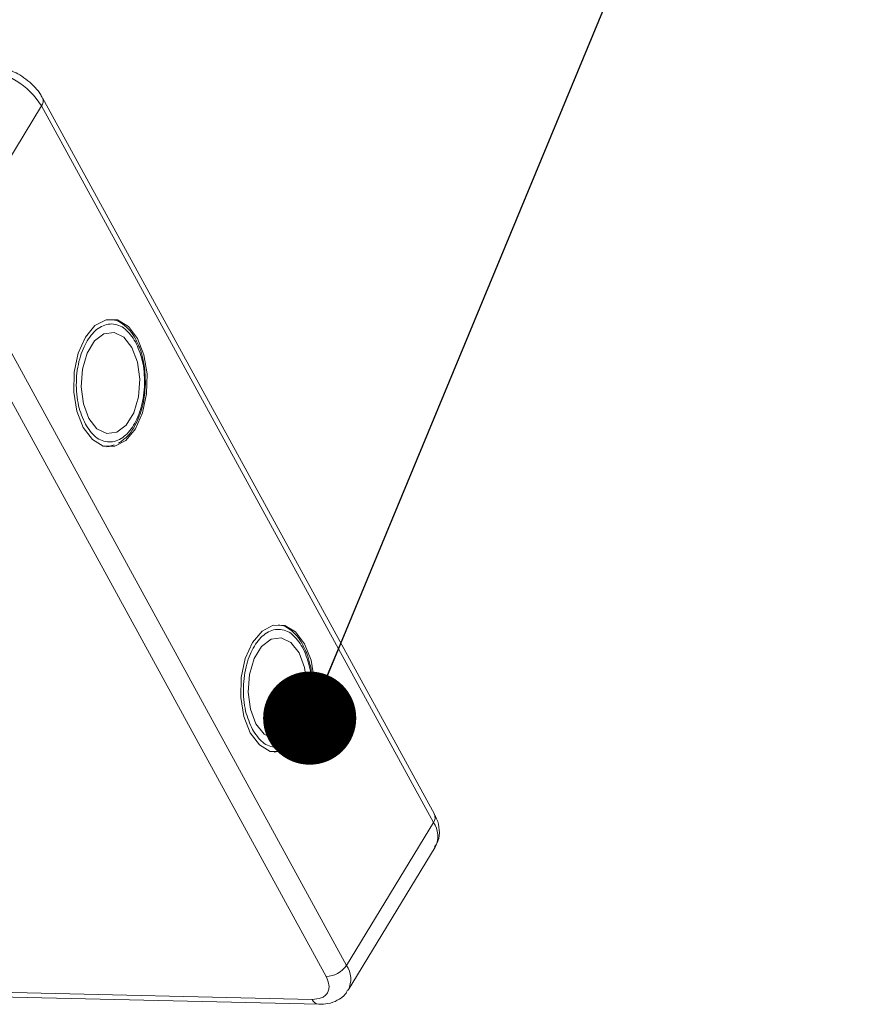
# Model space of a CAD drawing. Header units: millimetres. Extents: x 207 to 1682, y 260 to 1293.
# Tile 71 of 84: x 1263 to 1309, y 1181 to 1234. Entities that reach past the tile are written whole.
import ezdxf

# ---------------------------------------------------------------- set-up
doc = ezdxf.new("R2010")
doc.units = ezdxf.units.MM
doc.styles.get("Standard").update_dxf_attribs({"font": '仿宋_GB2312.ttf', "width": 0.8})
doc.dimstyles.new('ISO-25.1', dxfattribs={"dimtxt": 6, "dimasz": 5, "dimexe": 3.5, "dimexo": 0.625, "dimgap": 1.5, "dimtad": 1, "dimtoh": 1, "dimtxsty": 'Standard', "dimcen": 2.5, "dimadec": 0, "dimazin": 0, "dimtfac": 1, "dimtmove": 0, "dimatfit": 3, "dimfxl": 0, "dimarcsym": 0})

msp = doc.modelspace()

# ---------------------------------------------------------------- linework, layer by layer
at = {"color": 7, "linetype": 'Continuous', "lineweight": 15}
for p, q in [((1285.75, 1191.64), (1264.713, 1230.093)), ((1259.991, 1221.982), (1264.659, 1229.654)), ((1264.659, 1229.654), (1285.697, 1191.201)), ((1281.028, 1183.528), (1259.991, 1221.982)), ((1258.899, 1221.384), (1279.936, 1182.931)), ((1269.842, 1216.859), (1269.764, 1217.028)), ((1268.287, 1211.376), (1268.174, 1211.363)), ((1268.319, 1211.393), (1268.569, 1211.475)), ((1278.808, 1200.469), (1278.731, 1200.638)), ((1277.254, 1194.986), (1277.141, 1194.973)), ((1277.286, 1195.003), (1277.536, 1195.085)), ((1285.697, 1191.201), (1281.028, 1183.528)), ((1281.129, 1182.205), (1285.797, 1189.878)), ((1279.19, 1181.703), (1249.236, 1182.391)), ((1249.081, 1182.136), (1279.543, 1181.437))]:
    msp.add_line(p, q, dxfattribs=at)
at = {"color": 7, "linetype": 'Continuous', "lineweight": 15, "flags": 128}
for points in [[(1266.904, 1212.392), (1267.391, 1211.75), (1267.972, 1211.404), (1268.592, 1211.39), (1269.189, 1211.708), (1269.705, 1212.328), (1270.09, 1213.188), (1270.305, 1214.204), (1270.329, 1215.278), (1270.161, 1216.303), (1269.817, 1217.18), (1269.33, 1217.823), (1268.748, 1218.168), (1268.128, 1218.182), (1267.531, 1217.864), (1267.015, 1217.245), (1266.631, 1216.385), (1266.416, 1215.368), (1266.391, 1214.295), (1266.559, 1213.269), (1266.904, 1212.392)], [(1269.518, 1216.689), (1269.083, 1217.243), (1268.56, 1217.5), (1268.013, 1217.43), (1267.508, 1217.041), (1267.106, 1216.38), (1266.855, 1215.527), (1266.786, 1214.585), (1266.907, 1213.667), (1267.202, 1212.883), (1267.638, 1212.33), (1268.161, 1212.072), (1268.707, 1212.142), (1269.212, 1212.531), (1269.614, 1213.192), (1269.865, 1214.045), (1269.934, 1214.988), (1269.814, 1215.906), (1269.518, 1216.689)], [(1275.87, 1196.002), (1276.357, 1195.36), (1276.939, 1195.015), (1277.559, 1195), (1278.156, 1195.318), (1278.672, 1195.938), (1279.056, 1196.798), (1279.271, 1197.814), (1279.296, 1198.888), (1279.128, 1199.913), (1278.784, 1200.79), (1278.297, 1201.433), (1277.715, 1201.778), (1277.095, 1201.792), (1276.498, 1201.474), (1275.982, 1200.855), (1275.598, 1199.995), (1275.383, 1198.978), (1275.358, 1197.905), (1275.526, 1196.879), (1275.87, 1196.002)], [(1278.485, 1200.299), (1278.049, 1200.853), (1277.527, 1201.11), (1276.98, 1201.04), (1276.475, 1200.651), (1276.073, 1199.99), (1275.822, 1199.137), (1275.753, 1198.195), (1275.873, 1197.277), (1276.169, 1196.493), (1276.605, 1195.94), (1277.127, 1195.683), (1277.674, 1195.753), (1278.179, 1196.141), (1278.581, 1196.802), (1278.832, 1197.655), (1278.901, 1198.598), (1278.781, 1199.516), (1278.485, 1200.299)]]:
    msp.add_lwpolyline(points, dxfattribs=at)
at = {"color": 7, "linetype": 'Continuous', "lineweight": 15}
for centre, radius, start, end in [((1261.192, 1227.547), 4.057, 31.2883, 86.0774), ((1264.33, 1229.917), 0.421, 321.3841, 25.0043), ((1285.343, 1191.467), 0.443, 323.0575, 22.9881), ((1284.63, 1190.455), 1.301, 333.6962, 34.9817), ((1279.906, 1184.283), 1.353, 271.2925, 326.0732), ((1279.966, 1182.784), 1.297, 332.9961, 35.0454), ((1279.597, 1181.877), 0.443, 203.0669, 262.9341)]:
    msp.add_arc(centre, radius, start, end, dxfattribs=at)
for points, knots in [([(1263.49, 1231.323), (1263.226, 1231.463), (1262.861, 1231.657), (1262.305, 1231.797), (1262.014, 1231.857), (1261.841, 1231.843), (1261.835, 1231.842)], [0, 0, 0, 0, 0.488426, 0.677574, 0.988617, 1, 1, 1, 1]), ([(1264.7, 1230.09), (1264.664, 1230.16), (1264.566, 1230.357), (1264.306, 1230.668), (1263.944, 1231.023), (1263.641, 1231.223), (1263.49, 1231.323)], [0, 0, 0, 0, 0.144277, 0.402847, 0.700432, 1, 1, 1, 1]), ([(1269.764, 1217.028), (1269.745, 1217.072), (1269.646, 1217.293), (1269.403, 1217.619), (1269.028, 1217.966), (1268.681, 1218.169), (1268.461, 1218.179), (1268.402, 1218.182)], [0, 0, 0, 0, 0.064646, 0.330746, 0.605417, 0.894132, 1, 1, 1, 1]), ([(1267.016, 1212.577), (1266.878, 1212.892), (1266.664, 1213.378), (1266.542, 1214.182), (1266.519, 1214.828), (1266.571, 1215.475), (1266.735, 1216.264), (1267.089, 1217.111), (1267.595, 1217.677), (1268.058, 1217.919), (1268.434, 1217.975), (1268.805, 1217.9), (1269.262, 1217.646), (1269.531, 1217.252), (1269.705, 1216.996)], [0, 0, 0, 0, 0.119721, 0.184837, 0.25, 0.315115, 0.380279, 0.5, 0.619721, 0.684837, 0.75, 0.815115, 0.880279, 1, 1, 1, 1]), ([(1269.705, 1216.996), (1269.843, 1216.681), (1270.056, 1216.194), (1270.178, 1215.39), (1270.202, 1214.744), (1270.149, 1214.097), (1269.985, 1213.309), (1269.632, 1212.462), (1269.125, 1211.895), (1268.662, 1211.654), (1268.287, 1211.597), (1267.916, 1211.672), (1267.459, 1211.926), (1267.19, 1212.321), (1267.016, 1212.577)], [0, 0, 0, 0, 0.119721, 0.184837, 0.25, 0.315115, 0.380279, 0.5, 0.619721, 0.684837, 0.75, 0.815115, 0.880279, 1, 1, 1, 1]), ([(1270.237, 1214.743), (1270.23, 1215.073), (1270.219, 1215.534), (1270.092, 1216.166), (1269.987, 1216.559), (1269.874, 1216.791), (1269.842, 1216.859)], [0, 0, 0, 0, 0.432034, 0.604386, 0.884605, 1, 1, 1, 1]), ([(1268.797, 1211.55), (1268.953, 1211.659), (1269.277, 1211.884), (1269.646, 1212.403), (1269.905, 1212.953), (1270.075, 1213.49), (1270.198, 1214.074), (1270.224, 1214.508), (1270.237, 1214.743)], [0, 0, 0, 0, 0.191308, 0.39709, 0.559843, 0.686792, 0.830349, 1, 1, 1, 1]), ([(1278.731, 1200.638), (1278.711, 1200.682), (1278.613, 1200.904), (1278.37, 1201.229), (1277.995, 1201.576), (1277.648, 1201.779), (1277.428, 1201.789), (1277.369, 1201.792)], [0, 0, 0, 0, 0.064646, 0.330746, 0.605417, 0.894132, 1, 1, 1, 1]), ([(1275.983, 1196.187), (1275.844, 1196.502), (1275.631, 1196.988), (1275.509, 1197.792), (1275.486, 1198.438), (1275.538, 1199.085), (1275.702, 1199.874), (1276.055, 1200.721), (1276.562, 1201.287), (1277.025, 1201.529), (1277.401, 1201.585), (1277.772, 1201.51), (1278.228, 1201.256), (1278.497, 1200.862), (1278.672, 1200.606)], [0, 0, 0, 0, 0.119721, 0.184837, 0.25, 0.315115, 0.380279, 0.5, 0.619721, 0.684837, 0.75, 0.815115, 0.880279, 1, 1, 1, 1]), ([(1278.672, 1200.606), (1278.81, 1200.291), (1279.023, 1199.805), (1279.145, 1199), (1279.168, 1198.354), (1279.116, 1197.707), (1278.952, 1196.919), (1278.599, 1196.072), (1278.092, 1195.505), (1277.629, 1195.264), (1277.254, 1195.207), (1276.883, 1195.282), (1276.426, 1195.536), (1276.157, 1195.931), (1275.983, 1196.187)], [0, 0, 0, 0, 0.119721, 0.184837, 0.25, 0.315115, 0.380279, 0.5, 0.619721, 0.684837, 0.75, 0.815115, 0.880279, 1, 1, 1, 1]), ([(1279.204, 1198.353), (1279.197, 1198.683), (1279.186, 1199.144), (1279.059, 1199.776), (1278.954, 1200.169), (1278.841, 1200.402), (1278.808, 1200.469)], [0, 0, 0, 0, 0.432034, 0.604386, 0.884605, 1, 1, 1, 1]), ([(1277.764, 1195.161), (1277.92, 1195.269), (1278.244, 1195.494), (1278.613, 1196.013), (1278.872, 1196.563), (1279.042, 1197.1), (1279.165, 1197.684), (1279.191, 1198.118), (1279.204, 1198.353)], [0, 0, 0, 0, 0.191308, 0.39709, 0.559843, 0.686792, 0.830349, 1, 1, 1, 1]), ([(1285.763, 1189.88), (1285.829, 1189.98), (1286.01, 1190.252), (1286.037, 1190.798), (1285.937, 1191.289), (1285.784, 1191.555), (1285.737, 1191.637)], [0, 0, 0, 0, 0.1933179, 0.5258627, 0.8534537, 1, 1, 1, 1]), ([(1279.936, 1182.931), (1280.004, 1182.773), (1280.108, 1182.529), (1280.09, 1182.239), (1280.014, 1182.043), (1279.875, 1181.885), (1279.626, 1181.736), (1279.361, 1181.716), (1279.19, 1181.703)], [0, 0, 0, 0, 0.239443, 0.369636, 0.5, 0.630193, 0.760557, 1, 1, 1, 1]), ([(1279.542, 1181.439), (1279.709, 1181.444), (1280.06, 1181.454), (1280.55, 1181.636), (1280.936, 1181.893), (1281.057, 1182.133), (1281.094, 1182.207)], [0, 0, 0, 0, 0.265588, 0.558647, 0.864004, 1, 1, 1, 1])]:
    msp.add_open_spline(points, degree=3, knots=knots, dxfattribs=at)

# ---------------------------------------------------------------- leaders
at = {"color": 5, "lineweight": 9}
msp.add_leader([(1279.056, 1196.798), (1299.77, 1246.762), (1309.095, 1246.762)], dimstyle='ISO-25.1', override={"dimgap": 1.5, "dimtad": 0, "dimldrblk": 'Dot'}, dxfattribs=at)

doc.saveas('drawing.dxf')
